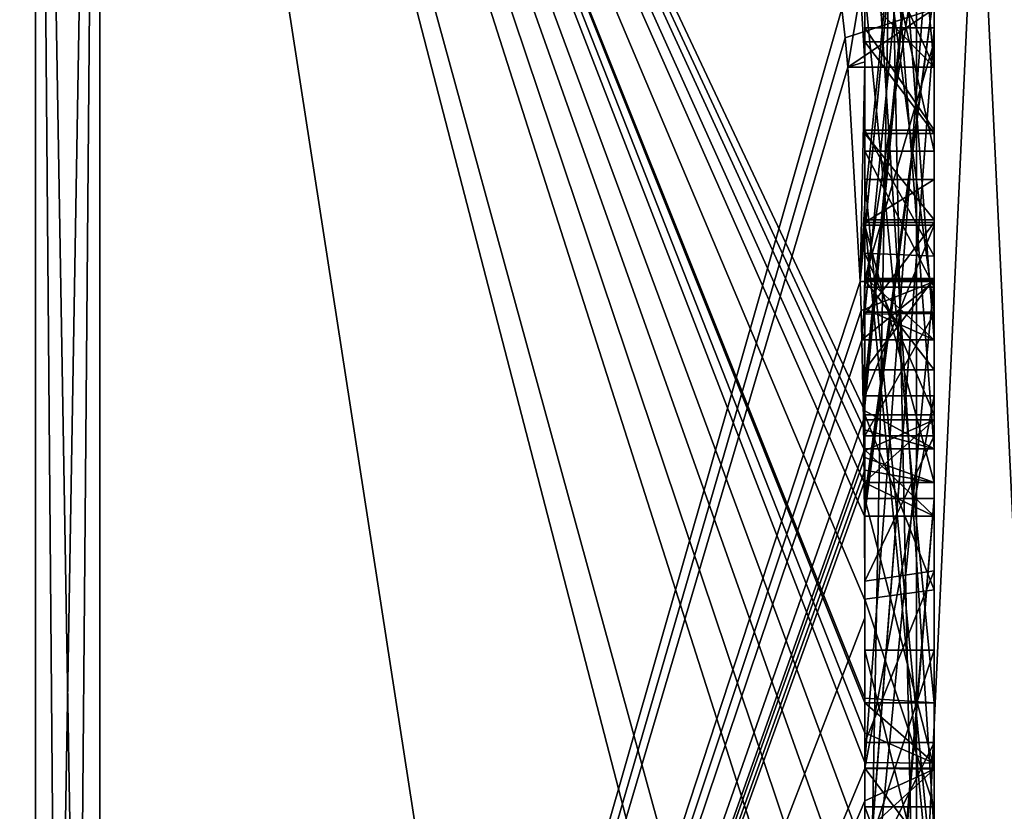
# Model space of a CAD drawing. Extents: x -23 to 700, y -1799 to -1.
# Tile 243 of 251: x 691.96 to 694.8, y -44.82 to -42.54. Entities that reach past the tile are written whole.
import ezdxf

# ---------------------------------------------------------------- set-up
doc = ezdxf.new("R2010")
doc.units = 0
doc.header["$LTSCALE"] = 54.754438
for name, color, linetype in [('1592', 7, 'CONTINUOUS'), ('1597', 7, 'CONTINUOUS'), ('1598', 7, 'CONTINUOUS'), ('1599', 7, 'CONTINUOUS'), ('1600', 7, 'CONTINUOUS'), ('1605', 7, 'CONTINUOUS'), ('1606', 7, 'CONTINUOUS'), ('1613', 7, 'CONTINUOUS'), ('1614', 7, 'CONTINUOUS'), ('1615', 7, 'CONTINUOUS'), ('1618', 7, 'CONTINUOUS'), ('1619', 7, 'CONTINUOUS'), ('1620', 7, 'CONTINUOUS'), ('1621', 7, 'CONTINUOUS'), ('1622', 7, 'CONTINUOUS'), ('1624', 7, 'CONTINUOUS'), ('1625', 7, 'CONTINUOUS'), ('1627', 7, 'CONTINUOUS'), ('1628', 7, 'CONTINUOUS'), ('1632', 7, 'CONTINUOUS'), ('1634', 7, 'CONTINUOUS'), ('1635', 7, 'CONTINUOUS'), ('1636', 7, 'CONTINUOUS'), ('1637', 7, 'CONTINUOUS'), ('1640', 7, 'CONTINUOUS'), ('1674', 7, 'CONTINUOUS'), ('1675', 7, 'CONTINUOUS'), ('1722', 7, 'CONTINUOUS'), ('1723', 7, 'CONTINUOUS'), ('1724', 7, 'CONTINUOUS'), ('1725', 7, 'CONTINUOUS'), ('1726', 7, 'CONTINUOUS'), ('1732', 7, 'CONTINUOUS'), ('1733', 7, 'CONTINUOUS'), ('1737', 7, 'CONTINUOUS'), ('1738', 7, 'CONTINUOUS'), ('1739', 7, 'CONTINUOUS'), ('1740', 7, 'CONTINUOUS'), ('1741', 7, 'CONTINUOUS'), ('1742', 7, 'CONTINUOUS'), ('1743', 7, 'CONTINUOUS'), ('1744', 7, 'CONTINUOUS'), ('1745', 7, 'CONTINUOUS'), ('1746', 7, 'CONTINUOUS'), ('1747', 7, 'CONTINUOUS'), ('1748', 7, 'CONTINUOUS'), ('1749', 7, 'CONTINUOUS'), ('1750', 7, 'CONTINUOUS'), ('1751', 7, 'CONTINUOUS'), ('1752', 7, 'CONTINUOUS'), ('1753', 7, 'CONTINUOUS'), ('1760', 7, 'CONTINUOUS'), ('1761', 7, 'CONTINUOUS'), ('1762', 7, 'CONTINUOUS'), ('1763', 7, 'CONTINUOUS'), ('1764', 7, 'CONTINUOUS')]:
    doc.layers.add(name, color=color, linetype=linetype)

msp = doc.modelspace()

# ---------------------------------------------------------------- linework, layer by layer
at = {"layer": '1592', "linetype": 'CONTINUOUS'}
for points in [[(694.4, -41.1824, -10.1674), (694.4, -38.471, -14.7638), (694.4, -46.0213, -1.6862), (694.4, -41.1824, -10.1674)], [(694.4, -43.9233, 5.4201), (694.4, -44.7004, 4.0741), (694.4, -38.471, 14.7638), (694.4, -43.9233, 5.4201)], [(694.4, -38.471, 14.7638), (694.4, -44.7004, 4.0741), (694.4, -46.0213, 1.6862), (694.4, -38.471, 14.7638)], [(694.4, -42.8623, 7.2577), (694.4, -43.9233, 5.4201), (694.4, -38.471, 14.7638), (694.4, -42.8623, 7.2577)], [(694.4, -42.5668, 7.7696), (694.4, -42.8623, 7.2577), (694.4, -38.471, 14.7638), (694.4, -42.5668, 7.7696)], [(694.4, -41.7982, 9.1008), (694.4, -42.5668, 7.7696), (694.4, -38.471, 14.7638), (694.4, -41.7982, 9.1008)], [(694.4, -43.6713, -11.6044), (694.4, -39.1573, -15.9926), (694.4, -41.1824, -10.1674), (694.4, -43.6713, -11.6044)], [(694.4, -43.2856, 12.1078), (694.4, -41.5888, 9.4636), (694.4, -40.868, 10.712), (694.4, -43.2856, 12.1078)], [(694.4, -41.0701, 11.2166), (694.4, -41.9098, 12.2243), (694.4, -42.6649, 12.8527), (694.4, -41.0701, 11.2166)], [(694.4, -43.0722, 12.3725), (694.4, -41.0701, 11.2166), (694.4, -42.6649, 12.8527), (694.4, -43.0722, 12.3725)], [(694.4, -41.3536, -9.871), (694.4, -41.1824, -10.1674), (694.4, -46.0213, -1.6862), (694.4, -41.3536, -9.871)], [(694.4, -43.3864, -11.0446), (694.4, -41.3536, -9.871), (694.4, -41.8936, -8.9356), (694.4, -43.3864, -11.0446)], [(694.4, -41.8936, -8.9356), (694.4, -41.3536, -9.871), (694.4, -46.0213, -1.6862), (694.4, -41.8936, -8.9356)], [(694.4, -43.5981, 11.7025), (694.4, -41.5888, 9.4636), (694.4, -43.4432, 11.9061), (694.4, -43.5981, 11.7025)], [(694.4, -43.4432, 11.9061), (694.4, -41.5888, 9.4636), (694.4, -43.2856, 12.1078), (694.4, -43.4432, 11.9061)], [(694.4, -44.8863, 9.752), (694.4, -42.5668, 7.7696), (694.4, -41.7982, 9.1008), (694.4, -44.8863, 9.752)], [(694.4, -42.0881, -8.5986), (694.4, -41.8936, -8.9356), (694.4, -46.0213, -1.6862), (694.4, -42.0881, -8.5986)], [(694.4, -41.9098, 12.2243), (694.4, -42.2421, 13.3196), (694.4, -42.6649, 12.8527), (694.4, -41.9098, 12.2243)], [(694.4, -42.9225, 10.4447), (694.4, -43.3148, 9.7653), (694.4, -42.0428, 9.4851), (694.4, -42.9225, 10.4447)], [(694.4, -44.6844, -10.0976), (694.4, -42.0881, -8.5986), (694.4, -42.8713, -7.8502), (694.4, -44.6844, -10.0976)], [(694.4, -42.8713, -7.8502), (694.4, -42.0881, -8.5986), (694.4, -42.608, -7.6982), (694.4, -42.8713, -7.8502)], [(694.4, -42.608, -7.6982), (694.4, -42.0881, -8.5986), (694.4, -46.0213, -1.6862), (694.4, -42.608, -7.6982)], [(694.4, -43.9214, -11.2588), (694.4, -42.4607, -9.2163), (694.4, -44.4993, -10.3934), (694.4, -43.9214, -11.2588)], [(694.4, -45.158, 9.2656), (694.4, -42.5668, 7.7696), (694.4, -45.024, 9.5097), (694.4, -45.158, 9.2656)], [(694.4, -45.024, 9.5097), (694.4, -42.5668, 7.7696), (694.4, -44.8863, 9.752), (694.4, -45.024, 9.5097)], [(694.4, -43.2894, -6.5179), (694.4, -42.608, -7.6982), (694.4, -46.0213, -1.6862), (694.4, -43.2894, -6.5179)], [(694.4, -43.2164, 6.8471), (694.4, -43.9233, 5.4201), (694.4, -42.8623, 7.2577), (694.4, -43.2164, 6.8471)], [(694.4, -43.1201, -7.4194), (694.4, -44.6844, -10.0976), (694.4, -42.8713, -7.8502), (694.4, -43.1201, -7.4194)], [(694.4, -43.0044, 7.6196), (694.4, -45.0759, 8.8156), (694.4, -43.1278, 7.406), (694.4, -43.0044, 7.6196)], [(694.4, -44.9428, -9.0462), (694.4, -44.6844, -10.0976), (694.4, -43.1201, -7.4194), (694.4, -44.9428, -9.0462)], [(694.4, -45.1915, -8.6153), (694.4, -44.9428, -9.0462), (694.4, -43.1201, -7.4194), (694.4, -45.1915, -8.6153)], [(694.4, -43.1278, 7.406), (694.4, -45.0759, 8.8156), (694.4, -43.3925, 7.1131), (694.4, -43.1278, 7.406)], [(694.4, -43.1358, 10.6833), (694.4, -43.8058, 11.4205), (694.4, -43.6281, 9.8308), (694.4, -43.1358, 10.6833)], [(694.4, -43.6825, 6.6419), (694.4, -43.9233, 5.4201), (694.4, -43.2164, 6.8471), (694.4, -43.6825, 6.6419)], [(694.4, -43.5527, -6.67), (694.4, -43.2894, -6.5179), (694.4, -46.0213, -1.6862), (694.4, -43.5527, -6.67)], [(694.4, -43.2944, -7.1174), (694.4, -43.5527, -6.67), (694.4, -45.3659, -8.3134), (694.4, -43.2944, -7.1174)], [(694.4, -43.3925, 7.1131), (694.4, -45.0759, 8.8156), (694.4, -43.7428, 6.9829), (694.4, -43.3925, 7.1131)], [(694.4, -45.3659, -8.3134), (694.4, -43.5527, -6.67), (694.4, -46.0213, -1.6862), (694.4, -45.3659, -8.3134)], [(694.4, -43.6281, 9.8308), (694.4, -43.8058, 11.4205), (694.4, -44.2671, 10.7532), (694.4, -43.6281, 9.8308)], [(694.4, -44.7017, 10.0683), (694.4, -43.6281, 9.8308), (694.4, -44.2671, 10.7532), (694.4, -44.7017, 10.0683)], [(694.4, -44.2139, 6.6461), (694.4, -43.9233, 5.4201), (694.4, -43.6825, 6.6419), (694.4, -44.2139, 6.6461)], [(694.4, -43.7428, 6.9829), (694.4, -45.0759, 8.8156), (694.4, -44.1618, 7.0093), (694.4, -43.7428, 6.9829)], [(694.4, -44.2162, -10.8298), (694.4, -43.9214, -11.2588), (694.4, -44.4993, -10.3934), (694.4, -44.2162, -10.8298)], [(694.4, -46.2826, 6.7822), (694.4, -43.9233, 5.4201), (694.4, -45.9704, 7.5706), (694.4, -46.2826, 6.7822)], [(694.4, -45.9704, 7.5706), (694.4, -43.9233, 5.4201), (694.4, -45.3232, 7.2874), (694.4, -45.9704, 7.5706)], [(694.4, -45.3232, 7.2874), (694.4, -43.9233, 5.4201), (694.4, -44.8118, 6.8832), (694.4, -45.3232, 7.2874)], [(694.4, -44.8118, 6.8832), (694.4, -43.9233, 5.4201), (694.4, -44.2139, 6.6461), (694.4, -44.8118, 6.8832)], [(694.4, -44.1618, 7.0093), (694.4, -45.0759, 8.8156), (694.4, -44.6269, 7.2036), (694.4, -44.1618, 7.0093)], [(694.4, -44.3609, 5.2701), (694.4, -45.1656, 5.7347), (694.4, -44.9637, 4.2261), (694.4, -44.3609, 5.2701)], [(694.4, -44.6269, 7.2036), (694.4, -45.0759, 8.8156), (694.4, -45.0302, 7.509), (694.4, -44.6269, 7.2036)], [(694.4, -44.946, -9.648), (694.4, -44.6844, -10.0976), (694.4, -44.9428, -9.0462), (694.4, -44.946, -9.648)], [(694.4, -44.7004, 4.0741), (694.4, -44.9637, 4.2261), (694.4, -46.0213, 1.6862), (694.4, -44.7004, 4.0741)]]:
    msp.add_3dface(points, dxfattribs=at)
at = {"layer": '1597', "linetype": 'CONTINUOUS'}
for points in [[(692.1949, -49.9825), (694.3341, -42.5125, 13.8636), (692.1949, -38.9913, 19.0374), (692.1949, -49.9825)], [(694.4, -42.6649, 12.8527), (694.4, -42.2421, 13.3196), (694.3877, -42.4626, 13.4469), (694.4, -42.6649, 12.8527)], [(694.3508, -42.6805, 13.5727), (694.4, -42.6649, 12.8527), (694.3877, -42.4626, 13.4469), (694.3508, -42.6805, 13.5727)], [(694.3429, -42.5961, 13.7189), (694.3341, -42.5125, 13.8636), (692.1949, -49.9825), (694.3429, -42.5961, 13.7189)], [(694.3508, -42.6805, 13.5727), (694.3429, -42.5961, 13.7189), (692.1949, -49.9825), (694.3508, -42.6805, 13.5727)], [(694.4, -42.6649, 12.8527), (694.3508, -42.6805, 13.5727), (694.3867, -43.2981, 12.5029), (694.4, -42.6649, 12.8527)], [(694.4, -43.0722, 12.3725), (694.4, -42.6649, 12.8527), (694.3867, -43.2981, 12.5029), (694.4, -43.0722, 12.3725)], [(694.3867, -43.2981, 12.5029), (694.3508, -42.6805, 13.5727), (692.1949, -49.9825), (694.3867, -43.2981, 12.5029)], [(694.3967, -43.1853, 12.4378), (694.4, -43.0722, 12.3725), (694.3867, -43.2981, 12.5029), (694.3967, -43.1853, 12.4378)], [(694.3893, -43.3819, 12.3577), (694.3867, -43.2981, 12.5029), (692.1949, -49.9825), (694.3893, -43.3819, 12.3577)], [(694.4, -43.4432, 11.9061), (694.4, -43.2856, 12.1078), (694.3979, -43.376, 12.1599), (694.4, -43.4432, 11.9061)], [(694.3915, -43.4661, 12.212), (694.3893, -43.3819, 12.3577), (692.1949, -49.9825), (694.3915, -43.4661, 12.212)], [(694.3915, -43.4661, 12.212), (694.4, -43.4432, 11.9061), (694.3979, -43.376, 12.1599), (694.3915, -43.4661, 12.212)], [(694.4, -43.4432, 11.9061), (694.3915, -43.4661, 12.212), (694.3958, -43.6968, 11.8124), (694.4, -43.4432, 11.9061)], [(694.3989, -43.6475, 11.7575), (694.4, -43.4432, 11.9061), (694.3958, -43.6968, 11.8124), (694.3989, -43.6475, 11.7575)], [(694.4, -43.5981, 11.7025), (694.4, -43.4432, 11.9061), (694.3989, -43.6475, 11.7575), (694.4, -43.5981, 11.7025)], [(694.3958, -43.6968, 11.8124), (694.3915, -43.4661, 12.212), (692.1949, -49.9825), (694.3958, -43.6968, 11.8124)], [(694.3969, -43.787, 11.656), (694.3958, -43.6968, 11.8124), (692.1949, -49.9825), (694.3969, -43.787, 11.656)], [(694.3978, -43.8775, 11.4994), (694.3969, -43.787, 11.656), (692.1949, -49.9825), (694.3978, -43.8775, 11.4994)], [(694.4, -44.2671, 10.7532), (694.4, -43.8058, 11.4205), (692.1949, -49.9825), (694.4, -44.2671, 10.7532)], [(694.4, -43.8058, 11.4205), (694.3995, -43.8416, 11.46), (692.1949, -49.9825), (694.4, -43.8058, 11.4205)], [(694.3995, -43.8416, 11.46), (694.3978, -43.8775, 11.4994), (692.1949, -49.9825), (694.3995, -43.8416, 11.46)], [(694.4, -44.7017, 10.0683), (694.4, -44.2671, 10.7532), (692.1949, -49.9825), (694.4, -44.7017, 10.0683)], [(694.4, -44.7949, 9.9103), (694.4, -44.7017, 10.0683), (692.1949, -49.9825), (694.4, -44.7949, 9.9103)], [(694.4, -44.8863, 9.752), (694.4, -44.7949, 9.9103), (692.1949, -49.9825), (694.4, -44.8863, 9.752)]]:
    msp.add_3dface(points, dxfattribs=at)
at = {"layer": '1598', "linetype": 'CONTINUOUS'}
for points in [[(694.4, -44.2162, -10.8298), (694.4, -44.4993, -10.3934), (692.1949, -38.9913, -19.0374), (694.4, -44.2162, -10.8298)], [(694.4, -44.2162, -10.8298), (692.1949, -38.9913, -19.0374), (694.3985, -43.974, -11.3323), (694.4, -44.2162, -10.8298)], [(694.4, -39.1573, -15.9926), (694.4, -43.6713, -11.6044), (692.1949, -38.9913, -19.0374), (694.4, -39.1573, -15.9926)], [(692.1949, -38.9913, -19.0374), (694.4, -43.6713, -11.6044), (694.3992, -43.7259, -11.6359), (692.1949, -38.9913, -19.0374)], [(694.4, -44.6844, -10.0976), (694.4, -44.946, -9.648), (692.1949, -38.9913, -19.0374), (694.4, -44.6844, -10.0976)], [(694.4, -44.6844, -10.0976), (692.1949, -38.9913, -19.0374), (694.4, -44.599, -10.2496), (694.4, -44.6844, -10.0976)], [(692.1949, -38.9913, -19.0374), (694.4, -44.946, -9.648), (694.4, -45.2061, -9.1982), (692.1949, -38.9913, -19.0374)], [(694.4, -47.0336, -4.2391), (694.4, -47.5), (692.1949, -38.9913, -19.0374), (694.4, -47.0336, -4.2391)], [(694.4, -47.0336, -4.2391), (692.1949, -38.9913, -19.0374), (694.3979, -45.8875, -8.0179), (694.4, -47.0336, -4.2391)], [(694.4, -47.5), (693.7691, -49.1602), (692.1949, -38.9913, -19.0374), (694.4, -47.5)], [(693.7691, -49.1602), (692.1949, -49.9825), (692.1949, -38.9913, -19.0374), (693.7691, -49.1602)], [(694.3979, -45.8875, -8.0179), (692.1949, -38.9913, -19.0374), (694.3996, -45.5472, -8.6073), (694.3979, -45.8875, -8.0179)], [(694.3996, -45.5472, -8.6073), (692.1949, -38.9913, -19.0374), (694.4, -45.2061, -9.1982), (694.3996, -45.5472, -8.6073)], [(694.4, -44.599, -10.2496), (692.1949, -38.9913, -19.0374), (694.4, -44.5119, -10.4006), (694.4, -44.599, -10.2496)], [(694.4, -44.5119, -10.4006), (692.1949, -38.9913, -19.0374), (694.4, -44.4993, -10.3934), (694.4, -44.5119, -10.4006)], [(694.3985, -43.974, -11.3323), (692.1949, -38.9913, -19.0374), (694.3978, -43.8771, -11.5), (694.3985, -43.974, -11.3323)], [(694.3978, -43.8771, -11.5), (692.1949, -38.9913, -19.0374), (694.3969, -43.7805, -11.6674), (694.3978, -43.8771, -11.5)], [(694.3969, -43.7805, -11.6674), (692.1949, -38.9913, -19.0374), (694.3992, -43.7259, -11.6359), (694.3969, -43.7805, -11.6674)], [(694.4, -43.9214, -11.2588), (694.4, -44.2162, -10.8298), (694.3985, -43.974, -11.3323), (694.4, -43.9214, -11.2588)], [(694.3996, -43.9477, -11.2955), (694.4, -43.9214, -11.2588), (694.3985, -43.974, -11.3323), (694.3996, -43.9477, -11.2955)]]:
    msp.add_3dface(points, dxfattribs=at)
at = {"layer": '1599', "linetype": 'CONTINUOUS'}
for points in [[(690, -49.444), (690, -38.7214, -18.5712), (692.0094, -49.9698, 0), (690, -49.444)], [(692.0094, -49.9698, 0), (690, -38.7214, -18.5712), (692.0094, -38.9849, -19.0264), (692.0094, -49.9698, 0)]]:
    msp.add_3dface(points, dxfattribs=at)
at = {"layer": '1600', "linetype": 'CONTINUOUS'}
for points in [[(690, -38.7214, 18.5712), (690, -49.444), (692.0094, -38.9849, 19.0264), (690, -38.7214, 18.5712)], [(690, -49.444), (692.0094, -49.9698, 0), (692.0094, -38.9849, 19.0264), (690, -49.444)]]:
    msp.add_3dface(points, dxfattribs=at)
at = {"layer": '1605', "linetype": 'CONTINUOUS'}
for points in [[(692.0094, -49.9698, 0), (692.1949, -38.9913, 19.0374), (692.0094, -38.9849, 19.0264), (692.0094, -49.9698, 0)], [(692.1949, -38.9913, 19.0374), (692.0094, -49.9698, 0), (692.1016, -49.9849, 0), (692.1949, -38.9913, 19.0374)], [(692.1949, -49.9825), (692.1949, -38.9913, 19.0374), (692.1016, -49.9849, 0), (692.1949, -49.9825)]]:
    msp.add_3dface(points, dxfattribs=at)
at = {"layer": '1606', "linetype": 'CONTINUOUS'}
for points in [[(692.1949, -38.9913, -19.0374), (692.1949, -49.9825), (692.0094, -38.9849, -19.0264), (692.1949, -38.9913, -19.0374)], [(692.0094, -38.9849, -19.0264), (692.1949, -49.9825), (692.1016, -49.9849, 0), (692.0094, -38.9849, -19.0264)], [(692.0094, -49.9698, 0), (692.0094, -38.9849, -19.0264), (692.1016, -49.9849, 0), (692.0094, -49.9698, 0)]]:
    msp.add_3dface(points, dxfattribs=at)
at = {"layer": '1613', "linetype": 'CONTINUOUS'}
for points in [[(694.6, -43.7805, -11.6674), (694.6, -41.1824, -10.1674), (694.6, -41.3536, -9.871), (694.6, -43.7805, -11.6674)], [(694.6, -43.3864, -11.0446), (694.6, -43.7805, -11.6674), (694.6, -41.3536, -9.871), (694.6, -43.3864, -11.0446)], [(694.6, -42.4607, -9.2163), (694.6, -43.974, -11.3323), (694.6, -41.8936, -8.9356), (694.6, -42.4607, -9.2163)], [(694.6, -41.8936, -8.9356), (694.6, -43.974, -11.3323), (694.6, -43.3864, -11.0446), (694.6, -41.8936, -8.9356)], [(694.6, -44.5119, -10.4006), (694.6, -42.4607, -9.2163), (694.6, -42.0881, -8.5986), (694.6, -44.5119, -10.4006)], [(694.6, -44.6862, -10.0986), (694.6, -44.5119, -10.4006), (694.6, -42.0881, -8.5986), (694.6, -44.6862, -10.0986)], [(694.6, -42.608, -7.6982), (694.6, -43.2894, -6.5179), (694.6, -42.8713, -7.8502), (694.6, -42.608, -7.6982)], [(694.6, -42.8713, -7.8502), (694.6, -43.2894, -6.5179), (694.6, -43.1201, -7.4194), (694.6, -42.8713, -7.8502)], [(694.6, -43.2894, -6.5179), (694.6, -43.2944, -7.1174), (694.6, -43.1201, -7.4194), (694.6, -43.2894, -6.5179)], [(694.6, -43.1201, -7.4194), (694.6, -43.2944, -7.1174), (694.6, -45.1915, -8.6153), (694.6, -43.1201, -7.4194)], [(694.6, -43.5527, -6.67), (694.6, -43.2944, -7.1174), (694.6, -43.2894, -6.5179), (694.6, -43.5527, -6.67)], [(694.6, -43.2944, -7.1174), (694.6, -45.3659, -8.3134), (694.6, -45.1915, -8.6153), (694.6, -43.2944, -7.1174)], [(694.6, -43.974, -11.3323), (694.6, -43.7805, -11.6674), (694.6, -43.3864, -11.0446), (694.6, -43.974, -11.3323)]]:
    msp.add_3dface(points, dxfattribs=at)
at = {"layer": '1614', "linetype": 'CONTINUOUS'}
for points in [[(694.4, -43.1201, -7.4194), (694.4, -42.8713, -7.8502), (694.6, -43.1201, -7.4194), (694.4, -43.1201, -7.4194)], [(694.4, -42.8713, -7.8502), (694.6, -42.8713, -7.8502), (694.6, -43.1201, -7.4194), (694.4, -42.8713, -7.8502)]]:
    msp.add_3dface(points, dxfattribs=at)
at = {"layer": '1615', "linetype": 'CONTINUOUS'}
for points in [[(694.4, -45.1915, -8.6153), (694.4, -43.1201, -7.4194), (694.6, -45.1915, -8.6153), (694.4, -45.1915, -8.6153)], [(694.4, -43.1201, -7.4194), (694.6, -43.1201, -7.4194), (694.6, -45.1915, -8.6153), (694.4, -43.1201, -7.4194)]]:
    msp.add_3dface(points, dxfattribs=at)
at = {"layer": '1618', "linetype": 'CONTINUOUS'}
for points in [[(694.3978, -43.8771, -11.5), (694.3969, -43.7805, -11.6674), (694.6, -43.974, -11.3323), (694.3978, -43.8771, -11.5)], [(694.3969, -43.7805, -11.6674), (694.6, -43.7805, -11.6674), (694.6, -43.974, -11.3323), (694.3969, -43.7805, -11.6674)], [(694.3985, -43.974, -11.3323), (694.3978, -43.8771, -11.5), (694.6, -43.974, -11.3323), (694.3985, -43.974, -11.3323)]]:
    msp.add_3dface(points, dxfattribs=at)
at = {"layer": '1619', "linetype": 'CONTINUOUS'}
for points in [[(694.3996, -43.9477, -11.2955), (694.3985, -43.974, -11.3323), (694.6, -42.4607, -9.2163), (694.3996, -43.9477, -11.2955)], [(694.3985, -43.974, -11.3323), (694.6, -43.974, -11.3323), (694.6, -42.4607, -9.2163), (694.3985, -43.974, -11.3323)], [(694.4, -43.9214, -11.2588), (694.3996, -43.9477, -11.2955), (694.6, -42.4607, -9.2163), (694.4, -43.9214, -11.2588)], [(694.4, -42.4607, -9.2163), (694.4, -43.9214, -11.2588), (694.6, -42.4607, -9.2163), (694.4, -42.4607, -9.2163)]]:
    msp.add_3dface(points, dxfattribs=at)
at = {"layer": '1620', "linetype": 'CONTINUOUS'}
for points in [[(694.4, -44.4993, -10.3934), (694.4, -42.4607, -9.2163), (694.6, -44.5119, -10.4006), (694.4, -44.4993, -10.3934)], [(694.4, -42.4607, -9.2163), (694.6, -42.4607, -9.2163), (694.6, -44.5119, -10.4006), (694.4, -42.4607, -9.2163)], [(694.4, -44.5119, -10.4006), (694.4, -44.4993, -10.3934), (694.6, -44.5119, -10.4006), (694.4, -44.5119, -10.4006)]]:
    msp.add_3dface(points, dxfattribs=at)
at = {"layer": '1621', "linetype": 'CONTINUOUS'}
for points in [[(694.4, -44.599, -10.2496), (694.4, -44.5119, -10.4006), (694.6, -44.6862, -10.0986), (694.4, -44.599, -10.2496)], [(694.4, -44.5119, -10.4006), (694.6, -44.5119, -10.4006), (694.6, -44.6862, -10.0986), (694.4, -44.5119, -10.4006)], [(694.4, -44.6844, -10.0976), (694.4, -44.599, -10.2496), (694.6, -44.6862, -10.0986), (694.4, -44.6844, -10.0976)]]:
    msp.add_3dface(points, dxfattribs=at)
at = {"layer": '1622', "linetype": 'CONTINUOUS'}
for points in [[(694.4, -42.0881, -8.5986), (694.4, -44.6844, -10.0976), (694.6, -42.0881, -8.5986), (694.4, -42.0881, -8.5986)], [(694.4, -44.6844, -10.0976), (694.6, -44.6862, -10.0986), (694.6, -42.0881, -8.5986), (694.4, -44.6844, -10.0976)]]:
    msp.add_3dface(points, dxfattribs=at)
at = {"layer": '1624', "linetype": 'CONTINUOUS'}
for points in [[(694.4, -43.3864, -11.0446), (694.4, -41.8936, -8.9356), (694.6, -43.3864, -11.0446), (694.4, -43.3864, -11.0446)], [(694.4, -41.8936, -8.9356), (694.6, -41.8936, -8.9356), (694.6, -43.3864, -11.0446), (694.4, -41.8936, -8.9356)]]:
    msp.add_3dface(points, dxfattribs=at)
at = {"layer": '1625', "linetype": 'CONTINUOUS'}
for points in [[(694.4, -41.3536, -9.871), (694.4, -43.3864, -11.0446), (694.6, -41.3536, -9.871), (694.4, -41.3536, -9.871)], [(694.4, -43.3864, -11.0446), (694.6, -43.3864, -11.0446), (694.6, -41.3536, -9.871), (694.4, -43.3864, -11.0446)]]:
    msp.add_3dface(points, dxfattribs=at)
at = {"layer": '1627', "linetype": 'CONTINUOUS'}
for points in [[(694.4, -43.6713, -11.6044), (694.4, -41.1824, -10.1674), (694.6, -43.7805, -11.6674), (694.4, -43.6713, -11.6044)], [(694.4, -41.1824, -10.1674), (694.6, -41.1824, -10.1674), (694.6, -43.7805, -11.6674), (694.4, -41.1824, -10.1674)], [(694.3992, -43.7259, -11.6359), (694.4, -43.6713, -11.6044), (694.6, -43.7805, -11.6674), (694.3992, -43.7259, -11.6359)], [(694.3969, -43.7805, -11.6674), (694.3992, -43.7259, -11.6359), (694.6, -43.7805, -11.6674), (694.3969, -43.7805, -11.6674)]]:
    msp.add_3dface(points, dxfattribs=at)
at = {"layer": '1628', "linetype": 'CONTINUOUS'}
for points in [[(694.6, -42.6805, 13.5727), (694.6, -40.4525, 12.2864), (694.6, -39.9144, 12.3636), (694.6, -42.6805, 13.5727)], [(694.6, -42.5125, 13.8636), (694.6, -42.6805, 13.5727), (694.6, -39.9144, 12.3636), (694.6, -42.5125, 13.8636)], [(694.6, -43.4661, 12.212), (694.6, -40.868, 10.712), (694.6, -41.0701, 11.2166), (694.6, -43.4661, 12.212)], [(694.6, -43.2981, 12.5029), (694.6, -43.4661, 12.212), (694.6, -41.0701, 11.2166), (694.6, -43.2981, 12.5029)], [(694.6, -41.5888, 9.4636), (694.6, -43.6968, 11.8124), (694.6, -42.9225, 10.4447), (694.6, -41.5888, 9.4636)], [(694.6, -42.0428, 9.4851), (694.6, -41.5888, 9.4636), (694.6, -42.9225, 10.4447), (694.6, -42.0428, 9.4851)], [(694.6, -44.8863, 9.752), (694.6, -41.7982, 9.1008), (694.6, -44.7035, 10.0687), (694.6, -44.8863, 9.752)], [(694.6, -44.7035, 10.0687), (694.6, -41.7982, 9.1008), (694.6, -43.6281, 9.8308), (694.6, -44.7035, 10.0687)], [(694.6, -43.6281, 9.8308), (694.6, -41.7982, 9.1008), (694.6, -43.3148, 9.7653), (694.6, -43.6281, 9.8308)], [(694.6, -43.3148, 9.7653), (694.6, -41.7982, 9.1008), (694.6, -42.0428, 9.4851), (694.6, -43.3148, 9.7653)], [(694.6, -42.5668, 7.7696), (694.6, -45.1649, 9.2696), (694.6, -45.0759, 8.8156), (694.6, -42.5668, 7.7696)], [(694.6, -42.8623, 7.2577), (694.6, -42.5668, 7.7696), (694.6, -43.0044, 7.6196), (694.6, -42.8623, 7.2577)], [(694.6, -42.5668, 7.7696), (694.6, -45.0759, 8.8156), (694.6, -43.0044, 7.6196), (694.6, -42.5668, 7.7696)], [(694.6, -43.2248, 6.8404), (694.6, -42.8623, 7.2577), (694.6, -43.3909, 7.1138), (694.6, -43.2248, 6.8404)], [(694.6, -43.3909, 7.1138), (694.6, -42.8623, 7.2577), (694.6, -43.1278, 7.406), (694.6, -43.3909, 7.1138)], [(694.6, -43.1278, 7.406), (694.6, -42.8623, 7.2577), (694.6, -43.0044, 7.6196), (694.6, -43.1278, 7.406)], [(694.6, -43.1358, 10.6833), (694.6, -43.6281, 9.8308), (694.6, -42.9225, 10.4447), (694.6, -43.1358, 10.6833)], [(694.6, -43.6281, 9.8308), (694.6, -43.3148, 9.7653), (694.6, -42.9225, 10.4447), (694.6, -43.6281, 9.8308)], [(694.6, -43.6968, 11.8124), (694.6, -43.1358, 10.6833), (694.6, -42.9225, 10.4447), (694.6, -43.6968, 11.8124)], [(694.6, -43.8775, 11.4994), (694.6, -43.1358, 10.6833), (694.6, -43.6968, 11.8124), (694.6, -43.8775, 11.4994)], [(694.6, -43.6825, 6.6419), (694.6, -43.2248, 6.8404), (694.6, -44.1316, 7.0018), (694.6, -43.6825, 6.6419)], [(694.6, -44.1316, 7.0018), (694.6, -43.2248, 6.8404), (694.6, -43.7428, 6.9829), (694.6, -44.1316, 7.0018)], [(694.6, -43.7428, 6.9829), (694.6, -43.2248, 6.8404), (694.6, -43.3909, 7.1138), (694.6, -43.7428, 6.9829)], [(694.6, -44.1869, 6.6399), (694.6, -43.6825, 6.6419), (694.6, -45.346, 7.3126), (694.6, -44.1869, 6.6399)], [(694.6, -45.346, 7.3126), (694.6, -43.6825, 6.6419), (694.6, -45.5904, 7.7501), (694.6, -45.346, 7.3126)], [(694.6, -45.5904, 7.7501), (694.6, -43.6825, 6.6419), (694.6, -44.6269, 7.2036), (694.6, -45.5904, 7.7501)], [(694.6, -44.6269, 7.2036), (694.6, -43.6825, 6.6419), (694.6, -44.1316, 7.0018), (694.6, -44.6269, 7.2036)], [(694.6, -43.9233, 5.4201), (694.6, -46.5214, 6.9201), (694.6, -46.4324, 6.4661), (694.6, -43.9233, 5.4201)], [(694.6, -44.7004, 4.0741), (694.6, -43.9233, 5.4201), (694.6, -44.9637, 4.2261), (694.6, -44.7004, 4.0741)], [(694.6, -44.9637, 4.2261), (694.6, -43.9233, 5.4201), (694.6, -44.3609, 5.2701), (694.6, -44.9637, 4.2261)], [(694.6, -44.3609, 5.2701), (694.6, -43.9233, 5.4201), (694.6, -45.1656, 5.7347), (694.6, -44.3609, 5.2701)], [(694.6, -45.1656, 5.7347), (694.6, -43.9233, 5.4201), (694.6, -45.4289, 5.8867), (694.6, -45.1656, 5.7347)], [(694.6, -45.4289, 5.8867), (694.6, -43.9233, 5.4201), (694.6, -46.4324, 6.4661), (694.6, -45.4289, 5.8867)], [(694.6, -44.8118, 6.8832), (694.6, -44.1869, 6.6399), (694.6, -45.346, 7.3126), (694.6, -44.8118, 6.8832)], [(694.6, -45.0535, 7.5329), (694.6, -45.5904, 7.7501), (694.6, -44.6269, 7.2036), (694.6, -45.0535, 7.5329)]]:
    msp.add_3dface(points, dxfattribs=at)
at = {"layer": '1632', "linetype": 'CONTINUOUS'}
for points in [[(694.4, -43.2856, 12.1078), (694.4, -40.868, 10.712), (694.6, -43.4661, 12.212), (694.4, -43.2856, 12.1078)], [(694.4, -40.868, 10.712), (694.6, -40.868, 10.712), (694.6, -43.4661, 12.212), (694.4, -40.868, 10.712)], [(694.3979, -43.376, 12.1599), (694.4, -43.2856, 12.1078), (694.6, -43.4661, 12.212), (694.3979, -43.376, 12.1599)], [(694.3915, -43.4661, 12.212), (694.3979, -43.376, 12.1599), (694.6, -43.4661, 12.212), (694.3915, -43.4661, 12.212)]]:
    msp.add_3dface(points, dxfattribs=at)
at = {"layer": '1634', "linetype": 'CONTINUOUS'}
for points in [[(694.4, -44.8863, 9.752), (694.4, -41.7982, 9.1008), (694.6, -44.8863, 9.752), (694.4, -44.8863, 9.752)], [(694.4, -41.7982, 9.1008), (694.6, -41.7982, 9.1008), (694.6, -44.8863, 9.752), (694.4, -41.7982, 9.1008)]]:
    msp.add_3dface(points, dxfattribs=at)
at = {"layer": '1635', "linetype": 'CONTINUOUS'}
for points in [[(694.4, -43.2164, 6.8471), (694.4, -42.8623, 7.2577), (694.6, -43.2248, 6.8404), (694.4, -43.2164, 6.8471)], [(694.4, -42.8623, 7.2577), (694.6, -42.8623, 7.2577), (694.6, -43.2248, 6.8404), (694.4, -42.8623, 7.2577)], [(694.4, -43.6825, 6.6419), (694.4, -43.2164, 6.8471), (694.6, -43.6825, 6.6419), (694.4, -43.6825, 6.6419)], [(694.4, -43.2164, 6.8471), (694.6, -43.2248, 6.8404), (694.6, -43.6825, 6.6419), (694.4, -43.2164, 6.8471)]]:
    msp.add_3dface(points, dxfattribs=at)
at = {"layer": '1636', "linetype": 'CONTINUOUS'}
for points in [[(694.4, -44.2139, 6.6461), (694.4, -43.6825, 6.6419), (694.6, -44.1869, 6.6399), (694.4, -44.2139, 6.6461)], [(694.4, -43.6825, 6.6419), (694.6, -43.6825, 6.6419), (694.6, -44.1869, 6.6399), (694.4, -43.6825, 6.6419)], [(694.4, -44.2139, 6.6461), (694.6, -44.1869, 6.6399), (694.6, -44.8118, 6.8832), (694.4, -44.2139, 6.6461)], [(694.4, -44.8118, 6.8832), (694.4, -44.2139, 6.6461), (694.6, -44.8118, 6.8832), (694.4, -44.8118, 6.8832)]]:
    msp.add_3dface(points, dxfattribs=at)
at = {"layer": '1637', "linetype": 'CONTINUOUS'}
for points in [[(694.4, -45.3232, 7.2874), (694.4, -44.8118, 6.8832), (694.6, -45.346, 7.3126), (694.4, -45.3232, 7.2874)], [(694.4, -44.8118, 6.8832), (694.6, -44.8118, 6.8832), (694.6, -45.346, 7.3126), (694.4, -44.8118, 6.8832)]]:
    msp.add_3dface(points, dxfattribs=at)
at = {"layer": '1640', "linetype": 'CONTINUOUS'}
for points in [[(694.4, -42.5668, 7.7696), (694.4, -45.158, 9.2656), (694.6, -42.5668, 7.7696), (694.4, -42.5668, 7.7696)], [(694.4, -45.158, 9.2656), (694.4, -45.1649, 9.2696), (694.6, -42.5668, 7.7696), (694.4, -45.158, 9.2656)], [(694.4, -45.1649, 9.2696), (694.6, -45.1649, 9.2696), (694.6, -42.5668, 7.7696), (694.4, -45.1649, 9.2696)]]:
    msp.add_3dface(points, dxfattribs=at)
at = {"layer": '1674', "linetype": 'CONTINUOUS'}
for points in [[(694.9, -45.5332, 1.5315), (694.9, -38.093, 14.4185), (694.549, -38.2017, 14.518), (694.9, -45.5332, 1.5315)], [(694.4, -38.471, 14.7638), (694.549, -45.6738, 1.5759), (694.549, -38.2017, 14.518), (694.4, -38.471, 14.7638)], [(694.549, -45.6738, 1.5759), (694.9, -45.5332, 1.5315), (694.549, -38.2017, 14.518), (694.549, -45.6738, 1.5759)], [(694.4, -38.471, 14.7638), (694.4, -46.0213, 1.6862), (694.549, -45.6738, 1.5759), (694.4, -38.471, 14.7638)]]:
    msp.add_3dface(points, dxfattribs=at)
at = {"layer": '1675', "linetype": 'CONTINUOUS'}
for points in [[(694.9, -38.093, -14.4185), (694.9, -45.5332, -1.5315), (694.549, -45.6738, -1.5759), (694.9, -38.093, -14.4185)], [(694.549, -38.2017, -14.518), (694.9, -38.093, -14.4185), (694.549, -45.6738, -1.5759), (694.549, -38.2017, -14.518)], [(694.4, -46.0213, -1.6862), (694.4, -38.471, -14.7638), (694.549, -38.2017, -14.518), (694.4, -46.0213, -1.6862)], [(694.4, -46.0213, -1.6862), (694.549, -38.2017, -14.518), (694.549, -45.6738, -1.5759), (694.4, -46.0213, -1.6862)]]:
    msp.add_3dface(points, dxfattribs=at)
at = {"layer": '1722', "linetype": 'CONTINUOUS'}
for points in [[(694.4, -42.8713, -7.8502), (694.4, -42.608, -7.6982), (694.6, -42.8713, -7.8502), (694.4, -42.8713, -7.8502)], [(694.4, -42.608, -7.6982), (694.6, -42.608, -7.6982), (694.6, -42.8713, -7.8502), (694.4, -42.608, -7.6982)]]:
    msp.add_3dface(points, dxfattribs=at)
at = {"layer": '1723', "linetype": 'CONTINUOUS'}
for points in [[(694.4, -42.608, -7.6982), (694.4, -43.2894, -6.5179), (694.6, -42.608, -7.6982), (694.4, -42.608, -7.6982)], [(694.4, -43.2894, -6.5179), (694.6, -43.2894, -6.5179), (694.6, -42.608, -7.6982), (694.4, -43.2894, -6.5179)]]:
    msp.add_3dface(points, dxfattribs=at)
at = {"layer": '1724', "linetype": 'CONTINUOUS'}
for points in [[(694.4, -43.2894, -6.5179), (694.4, -43.5527, -6.67), (694.6, -43.2894, -6.5179), (694.4, -43.2894, -6.5179)], [(694.4, -43.5527, -6.67), (694.6, -43.5527, -6.67), (694.6, -43.2894, -6.5179), (694.4, -43.5527, -6.67)]]:
    msp.add_3dface(points, dxfattribs=at)
at = {"layer": '1725', "linetype": 'CONTINUOUS'}
for points in [[(694.4, -43.5527, -6.67), (694.4, -43.2944, -7.1174), (694.6, -43.5527, -6.67), (694.4, -43.5527, -6.67)], [(694.4, -43.2944, -7.1174), (694.6, -43.2944, -7.1174), (694.6, -43.5527, -6.67), (694.4, -43.2944, -7.1174)]]:
    msp.add_3dface(points, dxfattribs=at)
at = {"layer": '1726', "linetype": 'CONTINUOUS'}
for points in [[(694.4, -43.2944, -7.1174), (694.4, -45.3659, -8.3134), (694.6, -43.2944, -7.1174), (694.4, -43.2944, -7.1174)], [(694.4, -45.3659, -8.3134), (694.6, -45.3659, -8.3134), (694.6, -43.2944, -7.1174), (694.4, -45.3659, -8.3134)]]:
    msp.add_3dface(points, dxfattribs=at)
at = {"layer": '1732', "linetype": 'CONTINUOUS'}
for points in [[(694.3341, -42.5125, 13.8636), (694.3429, -42.5961, 13.7189), (694.6, -42.5125, 13.8636), (694.3341, -42.5125, 13.8636)], [(694.3429, -42.5961, 13.7189), (694.3508, -42.6805, 13.5727), (694.6, -42.5125, 13.8636), (694.3429, -42.5961, 13.7189)], [(694.3508, -42.6805, 13.5727), (694.6, -42.6805, 13.5727), (694.6, -42.5125, 13.8636), (694.3508, -42.6805, 13.5727)]]:
    msp.add_3dface(points, dxfattribs=at)
at = {"layer": '1733', "linetype": 'CONTINUOUS'}
for points in [[(694.4, -42.2421, 13.3196), (694.4, -40.4525, 12.2864), (694.6, -42.6805, 13.5727), (694.4, -42.2421, 13.3196)], [(694.4, -40.4525, 12.2864), (694.6, -40.4525, 12.2864), (694.6, -42.6805, 13.5727), (694.4, -40.4525, 12.2864)], [(694.3877, -42.4626, 13.4469), (694.4, -42.2421, 13.3196), (694.6, -42.6805, 13.5727), (694.3877, -42.4626, 13.4469)], [(694.3508, -42.6805, 13.5727), (694.3877, -42.4626, 13.4469), (694.6, -42.6805, 13.5727), (694.3508, -42.6805, 13.5727)]]:
    msp.add_3dface(points, dxfattribs=at)
at = {"layer": '1737', "linetype": 'CONTINUOUS'}
for points in [[(694.3967, -43.1853, 12.4378), (694.3867, -43.2981, 12.5029), (694.6, -41.0701, 11.2166), (694.3967, -43.1853, 12.4378)], [(694.3867, -43.2981, 12.5029), (694.6, -43.2981, 12.5029), (694.6, -41.0701, 11.2166), (694.3867, -43.2981, 12.5029)], [(694.4, -43.0722, 12.3725), (694.3967, -43.1853, 12.4378), (694.6, -41.0701, 11.2166), (694.4, -43.0722, 12.3725)], [(694.4, -41.0701, 11.2166), (694.4, -43.0722, 12.3725), (694.6, -41.0701, 11.2166), (694.4, -41.0701, 11.2166)]]:
    msp.add_3dface(points, dxfattribs=at)
at = {"layer": '1738', "linetype": 'CONTINUOUS'}
for points in [[(694.3867, -43.2981, 12.5029), (694.3893, -43.3819, 12.3577), (694.6, -43.2981, 12.5029), (694.3867, -43.2981, 12.5029)], [(694.3893, -43.3819, 12.3577), (694.3915, -43.4661, 12.212), (694.6, -43.2981, 12.5029), (694.3893, -43.3819, 12.3577)], [(694.3915, -43.4661, 12.212), (694.6, -43.4661, 12.212), (694.6, -43.2981, 12.5029), (694.3915, -43.4661, 12.212)]]:
    msp.add_3dface(points, dxfattribs=at)
at = {"layer": '1739', "linetype": 'CONTINUOUS'}
for points in [[(694.3989, -43.6475, 11.7575), (694.3958, -43.6968, 11.8124), (694.6, -41.5888, 9.4636), (694.3989, -43.6475, 11.7575)], [(694.3958, -43.6968, 11.8124), (694.6, -43.6968, 11.8124), (694.6, -41.5888, 9.4636), (694.3958, -43.6968, 11.8124)], [(694.4, -43.5981, 11.7025), (694.3989, -43.6475, 11.7575), (694.6, -41.5888, 9.4636), (694.4, -43.5981, 11.7025)], [(694.4, -41.5888, 9.4636), (694.4, -43.5981, 11.7025), (694.6, -41.5888, 9.4636), (694.4, -41.5888, 9.4636)]]:
    msp.add_3dface(points, dxfattribs=at)
at = {"layer": '1740', "linetype": 'CONTINUOUS'}
for points in [[(694.3958, -43.6968, 11.8124), (694.3969, -43.787, 11.656), (694.6, -43.6968, 11.8124), (694.3958, -43.6968, 11.8124)], [(694.3969, -43.787, 11.656), (694.3978, -43.8775, 11.4994), (694.6, -43.6968, 11.8124), (694.3969, -43.787, 11.656)], [(694.3978, -43.8775, 11.4994), (694.6, -43.8775, 11.4994), (694.6, -43.6968, 11.8124), (694.3978, -43.8775, 11.4994)]]:
    msp.add_3dface(points, dxfattribs=at)
at = {"layer": '1741', "linetype": 'CONTINUOUS'}
for points in [[(694.4, -43.8058, 11.4205), (694.4, -43.1358, 10.6833), (694.6, -43.8775, 11.4994), (694.4, -43.8058, 11.4205)], [(694.4, -43.1358, 10.6833), (694.6, -43.1358, 10.6833), (694.6, -43.8775, 11.4994), (694.4, -43.1358, 10.6833)], [(694.3995, -43.8416, 11.46), (694.4, -43.8058, 11.4205), (694.6, -43.8775, 11.4994), (694.3995, -43.8416, 11.46)], [(694.3978, -43.8775, 11.4994), (694.3995, -43.8416, 11.46), (694.6, -43.8775, 11.4994), (694.3978, -43.8775, 11.4994)]]:
    msp.add_3dface(points, dxfattribs=at)
at = {"layer": '1742', "linetype": 'CONTINUOUS'}
for points in [[(694.4, -43.1358, 10.6833), (694.4, -43.6281, 9.8308), (694.6, -43.1358, 10.6833), (694.4, -43.1358, 10.6833)], [(694.4, -43.6281, 9.8308), (694.6, -43.6281, 9.8308), (694.6, -43.1358, 10.6833), (694.4, -43.6281, 9.8308)]]:
    msp.add_3dface(points, dxfattribs=at)
at = {"layer": '1743', "linetype": 'CONTINUOUS'}
for points in [[(694.4, -43.6281, 9.8308), (694.4, -44.7017, 10.0683), (694.6, -43.6281, 9.8308), (694.4, -43.6281, 9.8308)], [(694.4, -44.7017, 10.0683), (694.6, -44.7035, 10.0687), (694.6, -43.6281, 9.8308), (694.4, -44.7017, 10.0683)]]:
    msp.add_3dface(points, dxfattribs=at)
at = {"layer": '1744', "linetype": 'CONTINUOUS'}
for points in [[(694.4, -44.7017, 10.0683), (694.4, -44.7949, 9.9103), (694.6, -44.7035, 10.0687), (694.4, -44.7017, 10.0683)], [(694.4, -44.7949, 9.9103), (694.4, -44.8863, 9.752), (694.6, -44.7035, 10.0687), (694.4, -44.7949, 9.9103)], [(694.4, -44.8863, 9.752), (694.6, -44.8863, 9.752), (694.6, -44.7035, 10.0687), (694.4, -44.8863, 9.752)]]:
    msp.add_3dface(points, dxfattribs=at)
at = {"layer": '1745', "linetype": 'CONTINUOUS'}
for points in [[(694.4, -43.3148, 9.7653), (694.4, -42.9225, 10.4447), (694.6, -43.3148, 9.7653), (694.4, -43.3148, 9.7653)], [(694.6, -43.3148, 9.7653), (694.4, -42.9225, 10.4447), (694.6, -42.9225, 10.4447), (694.6, -43.3148, 9.7653)]]:
    msp.add_3dface(points, dxfattribs=at)
at = {"layer": '1746', "linetype": 'CONTINUOUS'}
for points in [[(694.4, -42.9225, 10.4447), (694.4, -42.0428, 9.4851), (694.6, -42.9225, 10.4447), (694.4, -42.9225, 10.4447)], [(694.4, -42.0428, 9.4851), (694.6, -42.0428, 9.4851), (694.6, -42.9225, 10.4447), (694.4, -42.0428, 9.4851)]]:
    msp.add_3dface(points, dxfattribs=at)
at = {"layer": '1747', "linetype": 'CONTINUOUS'}
for points in [[(694.4, -42.0428, 9.4851), (694.4, -43.3148, 9.7653), (694.6, -42.0428, 9.4851), (694.4, -42.0428, 9.4851)], [(694.4, -43.3148, 9.7653), (694.6, -43.3148, 9.7653), (694.6, -42.0428, 9.4851), (694.4, -43.3148, 9.7653)]]:
    msp.add_3dface(points, dxfattribs=at)
at = {"layer": '1748', "linetype": 'CONTINUOUS'}
for points in [[(694.4, -42.8623, 7.2577), (694.4, -42.5668, 7.7696), (694.6, -42.8623, 7.2577), (694.4, -42.8623, 7.2577)], [(694.4, -42.5668, 7.7696), (694.6, -42.5668, 7.7696), (694.6, -42.8623, 7.2577), (694.4, -42.5668, 7.7696)]]:
    msp.add_3dface(points, dxfattribs=at)
at = {"layer": '1749', "linetype": 'CONTINUOUS'}
for points in [[(694.4, -45.0759, 8.8156), (694.4, -43.0044, 7.6196), (694.6, -45.0759, 8.8156), (694.4, -45.0759, 8.8156)], [(694.6, -45.0759, 8.8156), (694.4, -43.0044, 7.6196), (694.6, -43.0044, 7.6196), (694.6, -45.0759, 8.8156)]]:
    msp.add_3dface(points, dxfattribs=at)
at = {"layer": '1750', "linetype": 'CONTINUOUS'}
for points in [[(694.4, -43.0044, 7.6196), (694.4, -43.1278, 7.406), (694.6, -43.0044, 7.6196), (694.4, -43.0044, 7.6196)], [(694.4, -43.1278, 7.406), (694.6, -43.1278, 7.406), (694.6, -43.0044, 7.6196), (694.4, -43.1278, 7.406)]]:
    msp.add_3dface(points, dxfattribs=at)
at = {"layer": '1751', "linetype": 'CONTINUOUS'}
for points in [[(694.4, -43.1278, 7.406), (694.4, -43.3925, 7.1131), (694.6, -43.1278, 7.406), (694.4, -43.1278, 7.406)], [(694.4, -43.3925, 7.1131), (694.6, -43.3909, 7.1138), (694.6, -43.1278, 7.406), (694.4, -43.3925, 7.1131)], [(694.4, -43.3925, 7.1131), (694.4, -43.7428, 6.9829), (694.6, -43.3909, 7.1138), (694.4, -43.3925, 7.1131)], [(694.4, -43.7428, 6.9829), (694.6, -43.7428, 6.9829), (694.6, -43.3909, 7.1138), (694.4, -43.7428, 6.9829)]]:
    msp.add_3dface(points, dxfattribs=at)
at = {"layer": '1752', "linetype": 'CONTINUOUS'}
for points in [[(694.4, -43.7428, 6.9829), (694.4, -44.1618, 7.0093), (694.6, -43.7428, 6.9829), (694.4, -43.7428, 6.9829)], [(694.4, -44.1618, 7.0093), (694.6, -44.1316, 7.0018), (694.6, -43.7428, 6.9829), (694.4, -44.1618, 7.0093)], [(694.4, -44.1618, 7.0093), (694.4, -44.6269, 7.2036), (694.6, -44.1316, 7.0018), (694.4, -44.1618, 7.0093)], [(694.4, -44.6269, 7.2036), (694.6, -44.6269, 7.2036), (694.6, -44.1316, 7.0018), (694.4, -44.6269, 7.2036)]]:
    msp.add_3dface(points, dxfattribs=at)
at = {"layer": '1753', "linetype": 'CONTINUOUS'}
for points in [[(694.4, -44.6269, 7.2036), (694.4, -45.0302, 7.509), (694.6, -44.6269, 7.2036), (694.4, -44.6269, 7.2036)], [(694.4, -45.0302, 7.509), (694.6, -45.0535, 7.5329), (694.6, -44.6269, 7.2036), (694.4, -45.0302, 7.509)]]:
    msp.add_3dface(points, dxfattribs=at)
at = {"layer": '1760', "linetype": 'CONTINUOUS'}
for points in [[(694.4, -45.1656, 5.7347), (694.4, -44.3609, 5.2701), (694.6, -45.1656, 5.7347), (694.4, -45.1656, 5.7347)], [(694.4, -44.3609, 5.2701), (694.6, -44.3609, 5.2701), (694.6, -45.1656, 5.7347), (694.4, -44.3609, 5.2701)]]:
    msp.add_3dface(points, dxfattribs=at)
at = {"layer": '1761', "linetype": 'CONTINUOUS'}
for points in [[(694.4, -44.3609, 5.2701), (694.4, -44.9637, 4.2261), (694.6, -44.3609, 5.2701), (694.4, -44.3609, 5.2701)], [(694.4, -44.9637, 4.2261), (694.6, -44.9637, 4.2261), (694.6, -44.3609, 5.2701), (694.4, -44.9637, 4.2261)]]:
    msp.add_3dface(points, dxfattribs=at)
at = {"layer": '1762', "linetype": 'CONTINUOUS'}
for points in [[(694.4, -44.9637, 4.2261), (694.4, -44.7004, 4.0741), (694.6, -44.9637, 4.2261), (694.4, -44.9637, 4.2261)], [(694.4, -44.7004, 4.0741), (694.6, -44.7004, 4.0741), (694.6, -44.9637, 4.2261), (694.4, -44.7004, 4.0741)]]:
    msp.add_3dface(points, dxfattribs=at)
at = {"layer": '1763', "linetype": 'CONTINUOUS'}
for points in [[(694.4, -44.7004, 4.0741), (694.4, -43.9233, 5.4201), (694.6, -44.7004, 4.0741), (694.4, -44.7004, 4.0741)], [(694.4, -43.9233, 5.4201), (694.6, -43.9233, 5.4201), (694.6, -44.7004, 4.0741), (694.4, -43.9233, 5.4201)]]:
    msp.add_3dface(points, dxfattribs=at)
at = {"layer": '1764', "linetype": 'CONTINUOUS'}
for points in [[(694.4, -46.2826, 6.7822), (694.3963, -46.4022, 6.8513), (694.6, -43.9233, 5.4201), (694.4, -46.2826, 6.7822)], [(694.3963, -46.4022, 6.8513), (694.6, -46.5214, 6.9201), (694.6, -43.9233, 5.4201), (694.3963, -46.4022, 6.8513)], [(694.4, -43.9233, 5.4201), (694.4, -46.2826, 6.7822), (694.6, -43.9233, 5.4201), (694.4, -43.9233, 5.4201)]]:
    msp.add_3dface(points, dxfattribs=at)

doc.saveas('drawing.dxf')
